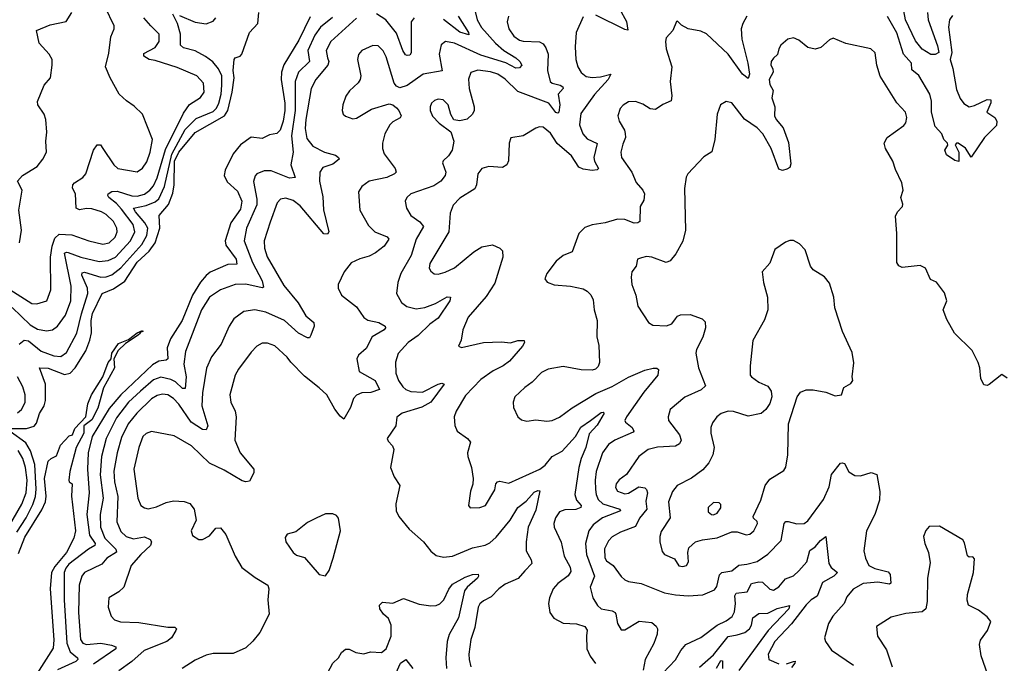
# Model space of a CAD drawing. Extents: x 1550320 to 1685906, y 509093 to 640511.
# Tile 147 of 256: x 1604507 to 1609939, y 587934 to 591485. Entities that reach past the tile are written whole.
import ezdxf

# ---------------------------------------------------------------- set-up
doc = ezdxf.new("R2010")
doc.units = 0

msp = doc.modelspace()

# ---------------------------------------------------------------- linework, layer by layer
at = {"layer": '0CON20XD'}
for points in [[(1609514.8, 591525), (1609519, 591485), (1609569.7, 591340.3), (1609576.7, 591305), (1609556.9, 591293.1), (1609533.8, 591293.8), (1609485, 591323.1), (1609449.5, 591369.5), (1609392.8, 591485), (1609368.1, 591625)], [(1604453, 589997), (1604575, 589920.3), (1604602.1, 589917.9), (1604656.5, 589935), (1604678.5, 589995), (1604677.3, 590175), (1604686, 590235), (1604700.7, 590279.3), (1604725, 590301.8), (1604795, 590299.1), (1604888.8, 590265), (1604965, 590246.1), (1605000.6, 590255), (1605034.6, 590285), (1605045.3, 590315), (1605043.8, 590335), (1605025, 590371.9), (1604985, 590410), (1604958.8, 590425), (1604905, 590441.8), (1604875, 590444.5), (1604836.8, 590436.8), (1604818.8, 590445), (1604814.5, 590524.5), (1604798.6, 590555), (1604800.8, 590575), (1604809.2, 590585), (1604855.3, 590614.7), (1604872.2, 590635), (1604914.5, 590765.5), (1604933.8, 590795), (1604952.5, 590795), (1604965.8, 590775), (1605027.1, 590685), (1605048, 590665), (1605155, 590646), (1605185, 590666.2), (1605208, 590702), (1605226.4, 590755), (1605240, 590825), (1605183.8, 590965), (1605139.1, 591009.1), (1605097, 591037), (1605056.2, 591075), (1605005.5, 591165.5), (1604980, 591225), (1604998.4, 591301.6), (1605009.9, 591390.1), (1605028.6, 591435), (1605029.1, 591450.9), (1604977.9, 591555)], [(1604465, 589230), (1604545, 589230.1), (1604586.6, 589243.4), (1604600.8, 589259.2), (1604616.9, 589313.1), (1604641.9, 589355), (1604649.4, 589385), (1604649.2, 589475), (1604615.8, 589564.2), (1604665, 589563.4), (1604755, 589527), (1604785, 589534.7), (1604812.7, 589565), (1604871.8, 589658.2), (1604895, 589718.1), (1604902.9, 589757.1), (1604901.9, 589825), (1604908.8, 589865), (1604961.8, 589975), (1605025, 590000.2), (1605086.8, 590043.2), (1605155, 590148.4), (1605222, 590208), (1605254.5, 590255), (1605279.8, 590335), (1605276.2, 590405), (1605328.8, 590465), (1605352, 590528), (1605360.1, 590575), (1605360.4, 590705), (1605384.5, 590755), (1605475, 590863.4), (1605637.2, 590955), (1605654.9, 590985.1), (1605679, 591085), (1605690.4, 591165), (1605685.7, 591205), (1605689.4, 591265), (1605695.6, 591274.4), (1605723.8, 591285), (1605732.9, 591295), (1605774.4, 591415), (1605820, 591465), (1605825.8, 591525)], [(1604465, 589896.8), (1604565, 589802.4), (1604605, 589778.4), (1604655, 589768.2), (1604688, 589775), (1604716.2, 589793.8), (1604759.1, 589855), (1604790.2, 589935), (1604791, 590015), (1604753.5, 590196.5), (1604765, 590203.7), (1604775, 590201.5), (1604845.2, 590175.2), (1604945, 590151.9), (1604995, 590156.1), (1605035, 590175.2), (1605119.1, 590265), (1605143, 590315), (1605132.8, 590355), (1605069.6, 590439.6), (1605041.6, 590471.6), (1604998.4, 590505), (1604992.8, 590515), (1604995.4, 590525), (1605015, 590538), (1605045, 590539.5), (1605125, 590514.2), (1605155, 590511), (1605195, 590522.1), (1605225.8, 590545), (1605245, 590568.4), (1605265, 590613.1), (1605311.4, 590768.6), (1605410.9, 590969.1), (1605443.3, 591016.7), (1605505, 591056.7), (1605524.5, 591085), (1605521.5, 591135), (1605484, 591175), (1605375, 591221.1), (1605255, 591260.3), (1605220.8, 591265), (1605191.4, 591285), (1605191.2, 591298.8), (1605255, 591332.8), (1605277.1, 591365), (1605275.8, 591405.8), (1605231.5, 591451.5), (1605192.5, 591495)], [(1604505.8, 590255), (1604517.1, 590325), (1604503.1, 590435), (1604520.8, 590545), (1604494.4, 590595), (1604521.9, 590625), (1604602.9, 590675), (1604635.7, 590715), (1604655.6, 590755), (1604651.9, 590815), (1604656.9, 590865), (1604650.6, 590935), (1604641.4, 590965), (1604607.1, 591015), (1604605.6, 591034.4), (1604642, 591125), (1604678, 591165), (1604687.1, 591235), (1604685.5, 591265), (1604669.5, 591295), (1604614.2, 591355), (1604600.8, 591425), (1604675, 591457.5), (1604763.3, 591475), (1604795.4, 591524.6)], [(1604504.2, 589695.8), (1604531.9, 589718.1), (1604555, 589712.7), (1604625, 589657.3), (1604695, 589630.2), (1604735, 589627.6), (1604765, 589649.6), (1604822.9, 589755), (1604847.7, 589862.3), (1604883.3, 589975), (1604881, 590005), (1604850.8, 590075), (1604851, 590089), (1604865, 590092.3), (1604955, 590065.2), (1604985, 590067.3), (1605015, 590077.7), (1605065, 590116.1), (1605180.5, 590245), (1605209.2, 590295), (1605214.1, 590335), (1605198.1, 590365), (1605145.2, 590425.2), (1605135, 590446.2), (1605205, 590460), (1605255, 590481), (1605275, 590497.9), (1605305.7, 590565), (1605346.3, 590743.7), (1605420.5, 590879.5), (1605480.1, 590939.9), (1605575, 590978.8), (1605592.5, 590997.5), (1605605.2, 591025), (1605619.1, 591075), (1605622.6, 591125), (1605621.6, 591175), (1605604.2, 591215), (1605572.3, 591252.3), (1605532.6, 591282.6), (1605475, 591313.8), (1605410, 591330), (1605394.5, 591345), (1605393.4, 591405), (1605378.4, 591465), (1605351.6, 591515)], [(1606109.5, 591500.5), (1606047.5, 591372.5), (1605963.8, 591236.2), (1605952.3, 591195), (1605949.8, 591155), (1605969.8, 591025), (1605970.3, 590985), (1605960.2, 590925), (1605943.9, 590875), (1605925, 590857.3), (1605885, 590850), (1605845, 590830.6), (1605785, 590836.6), (1605725, 590795.3), (1605684.2, 590745), (1605641.4, 590655), (1605635.3, 590625), (1605651, 590591), (1605708.8, 590538.8), (1605732, 590485), (1605725, 590440.5), (1605671.7, 590365), (1605640.7, 590265), (1605645, 590240.9), (1605701.3, 590165), (1605705, 590136.2), (1605655, 590133.9), (1605558.1, 590091.9), (1605535, 590073.5), (1605505, 590037.5), (1605461, 589965), (1605404, 589825), (1605339.2, 589725), (1605320.8, 589675), (1605323.6, 589615), (1605315, 589607.7), (1605275, 589601.1), (1605239.2, 589580.8), (1605064.3, 589415.7), (1605000.1, 589339.9), (1604907.8, 589185), (1604885.6, 589095.6), (1604880.7, 589005), (1604889.7, 588875), (1604877.6, 588755), (1604892.3, 588642.3), (1604922.8, 588595), (1604922.1, 588585), (1604886.9, 588565), (1604779.1, 588480.9), (1604761.2, 588458.8), (1604753.4, 588435), (1604752.8, 588285), (1604766.6, 588045), (1604785, 587997.5), (1604825.4, 587965), (1604828.7, 587955), (1604816.4, 587943.6), (1604715, 587898.9)], [(1606232.2, 591497.8), (1606166.6, 591445), (1606135, 591400.8), (1606097.4, 591315), (1606105.8, 591255), (1606045.3, 591195), (1606027.7, 591145), (1606026, 590985), (1606007, 590845), (1606016.4, 590755), (1606003.2, 590685), (1606027.5, 590615), (1605995, 590611.6), (1605895, 590651.8), (1605855, 590651.1), (1605815.5, 590634.5), (1605805.5, 590624.5), (1605797.3, 590592.7), (1605815.2, 590495), (1605815.5, 590464.5), (1605757.9, 590335), (1605745.8, 590265), (1605792.1, 590145), (1605844.7, 590045), (1605851.2, 590008.8), (1605844, 590006), (1605755, 590026.8), (1605695, 590024.7), (1605615, 589994.5), (1605555, 589955.4), (1605510.9, 589885), (1605422.4, 589655), (1605412.9, 589585), (1605425.2, 589514.8), (1605419.1, 589450.9), (1605405, 589450.4), (1605366.7, 589486.7), (1605341.2, 589501.2), (1605285, 589513.8), (1605245, 589498.9), (1605173.7, 589436.3), (1605108.3, 589375), (1605042, 589288), (1604984.9, 589175.1), (1604959, 589075), (1604950.7, 588975), (1604966.9, 588845), (1604951.7, 588755), (1604953.1, 588685), (1604976.7, 588625), (1605037.6, 588565), (1605041.7, 588548.3), (1604988.2, 588515), (1604959.4, 588480.6), (1604865, 588435.9), (1604850, 588415), (1604834.8, 588365), (1604831.1, 588215), (1604843.3, 588065), (1604856.4, 588046.4), (1604875, 588037.4), (1604954.8, 588045.2), (1605014.3, 588035), (1605036.9, 588025), (1605037.1, 588015), (1604915, 587930.2)], [(1606365.6, 591494.4), (1606222.9, 591365), (1606198.7, 591315), (1606205.6, 591274.4), (1606212.2, 591255), (1606207.8, 591235), (1606140.7, 591155), (1606114.2, 591105), (1606085.2, 590935.2), (1606082, 590885), (1606090.5, 590830.5), (1606125, 590786.9), (1606188.5, 590755), (1606248.6, 590738.6), (1606265.6, 590725), (1606268.9, 590715), (1606235, 590688.3), (1606179.2, 590670.8), (1606162.9, 590645), (1606161.6, 590595), (1606179, 590509), (1606183.8, 590436.2), (1606213.3, 590315), (1606205, 590301.4), (1606185, 590303.8), (1606055, 590457.7), (1606015, 590488.2), (1605975, 590500.4), (1605945, 590495.6), (1605927.8, 590475), (1605888.1, 590368.1), (1605855.3, 590265), (1605858.2, 590225), (1605872.8, 590177.2), (1605965, 590019.6), (1606043.9, 589923.9), (1606085, 589851.9), (1606130, 589815), (1606131.2, 589795), (1606113.3, 589745), (1606105, 589730), (1606095, 589730.8), (1606045, 589755.4), (1605967.9, 589825), (1605865, 589871.8), (1605804.6, 589885.4), (1605744.1, 589875.9), (1605688.5, 589835), (1605662.7, 589795), (1605618.9, 589695), (1605564.4, 589625), (1605538, 589562), (1605515, 589426.7), (1605512.5, 589355), (1605545.3, 589245), (1605535, 589221.9), (1605515, 589224.6), (1605452.2, 589265), (1605384.2, 589365), (1605355, 589396.2), (1605325, 589415.7), (1605295, 589419.5), (1605265, 589411.7), (1605235, 589393.6), (1605152.9, 589315), (1605106.2, 589255), (1605069.1, 589180.9), (1605044, 589095), (1605026.5, 588995), (1605029.4, 588935), (1605049, 588855), (1605042.5, 588715), (1605065, 588661.5), (1605095, 588633.5), (1605135, 588621.2), (1605195, 588631.8), (1605227.6, 588617.6), (1605233.8, 588605), (1605228.8, 588585), (1605175.7, 588534.3), (1605122.4, 588475), (1605082.2, 588355), (1605055, 588329.4), (1604999.2, 588295), (1604995.8, 588245), (1605012.5, 588195), (1605030, 588175), (1605062.4, 588162.4), (1605165, 588160.5), (1605325, 588134.2), (1605363.3, 588133.3), (1605372.5, 588125), (1605368.8, 588115), (1605344, 588075), (1605318.8, 588055), (1605194.5, 588005), (1605125, 587944.4), (1605055, 587893.6)], [(1605388.7, 591508.7), (1605475, 591471), (1605535, 591463.4), (1605575, 591476.9), (1605589.1, 591495)], [(1606682.9, 591495), (1606667.2, 591472.8), (1606667.1, 591302.9), (1606660, 591290), (1606645, 591287.7), (1606635, 591292.3), (1606620, 591315), (1606585, 591410.4), (1606526.9, 591485), (1606475, 591517.9)], [(1607203.3, 591505), (1607196.6, 591473.4), (1607205.6, 591435), (1607233.1, 591395), (1607265, 591373.3), (1607285, 591367.8), (1607375, 591363.8), (1607395, 591351.8), (1607409.9, 591329.9), (1607421.6, 591295), (1607418.8, 591205), (1607432.9, 591145), (1607444.8, 591134.8), (1607487.8, 591125), (1607502.5, 591115), (1607504.5, 591105), (1607478.2, 591075), (1607487.5, 591015), (1607480.5, 590975), (1607475, 590968.9), (1607465, 590972.5), (1607425.3, 591025.3), (1607255, 591088.9), (1607185, 591158), (1607145, 591184.1), (1607105, 591197.9), (1607035, 591207.5), (1606996.2, 591193.8), (1606983.2, 591156.8), (1606986.6, 591105), (1607014.5, 591005), (1607014.4, 590985), (1607005.7, 590965), (1606975, 590937.5), (1606935, 590927.1), (1606902.9, 590932.9), (1606885, 590962.5), (1606871.4, 591015), (1606843.2, 591043.2), (1606815, 591046.9), (1606795, 591040), (1606778.6, 591025), (1606772.2, 591005), (1606772.2, 590985), (1606785, 590954), (1606820.8, 590915), (1606885.8, 590865.8), (1606901.2, 590815), (1606892, 590765), (1606872, 590735), (1606842.7, 590707.3), (1606838.8, 590695), (1606857.1, 590645), (1606854.3, 590625), (1606830.6, 590595), (1606791.3, 590568.7), (1606665, 590524.4), (1606642.5, 590505), (1606634.4, 590485), (1606641.4, 590445), (1606664.2, 590405), (1606715, 590370.6), (1606734.5, 590345), (1606694.7, 590275), (1606666.7, 590185), (1606610.5, 590085), (1606593.3, 590035), (1606585.6, 589975), (1606612.5, 589925), (1606643.2, 589903.2), (1606695, 589890.2), (1606743, 589897), (1606801.2, 589918.8), (1606865, 589956.9), (1606882.9, 589955), (1606880, 589935), (1606815, 589839.2), (1606769.4, 589805), (1606705, 589742.5), (1606650, 589705), (1606595, 589642.9), (1606580.4, 589595), (1606581.5, 589535), (1606596.9, 589495), (1606620.6, 589460.6), (1606637.8, 589445), (1606665, 589434.3), (1606728.8, 589431.2), (1606816.2, 589475), (1606835, 589479.5), (1606849.2, 589475), (1606775.5, 589375), (1606725, 589348.1), (1606616.2, 589315), (1606587.3, 589292.7), (1606582, 589245), (1606534, 589175), (1606539.5, 589159.5), (1606564, 589135), (1606571.4, 589115), (1606552, 589015), (1606572.5, 588962.5), (1606604.2, 588915), (1606582, 588815), (1606584, 588775), (1606598, 588745), (1606655, 588673.8), (1606734.6, 588604.6), (1606775, 588552.9), (1606805, 588530), (1606845, 588520), (1606895, 588526.2), (1607005, 588572.2), (1607075, 588586.4), (1607100.8, 588599.2), (1607135, 588630.9), (1607212.9, 588725), (1607255, 588794.8), (1607300.2, 588829.8), (1607345, 588877.9), (1607365, 588887.5), (1607376, 588886), (1607355, 588779.2), (1607312.8, 588685), (1607300.3, 588605), (1607300.4, 588555), (1607329.4, 588505), (1607332.9, 588485), (1607294.4, 588445), (1607256.9, 588403.1), (1607185, 588371.1), (1607150, 588345), (1607108.3, 588301.7), (1607065, 588280), (1607045, 588262.5), (1607036.1, 588243.9), (1607017.3, 588132.7), (1606995.4, 588065), (1606984.6, 587985.4), (1606987.1, 587955), (1606996.5, 587915)], [(1607615, 591502), (1607577.8, 591415), (1607571.5, 591335), (1607574.5, 591265), (1607585.5, 591225), (1607603.6, 591193.6), (1607632.6, 591172.6), (1607665, 591166.2), (1607710.6, 591169.4), (1607768, 591185), (1607752.7, 591155), (1607678.2, 591071.8), (1607602.4, 590967.6), (1607594.8, 590905), (1607614.2, 590855), (1607637.2, 590827.2), (1607692.1, 590802.1), (1607674.2, 590725), (1607678.2, 590705), (1607700.8, 590665), (1607692.4, 590657.6), (1607665, 590653.2), (1607615, 590660.8), (1607592.3, 590672.3), (1607551.6, 590735), (1607472.9, 590802.9), (1607435, 590858.6), (1607395, 590892.9), (1607375, 590894.3), (1607355, 590887.1), (1607285, 590843.8), (1607216.7, 590833.3), (1607208, 590805), (1607202.9, 590707.1), (1607195, 590683.8), (1607170, 590670), (1607095, 590675.5), (1607056.4, 590663.6), (1607034.5, 590635.5), (1607027.3, 590575), (1607017.3, 590552.7), (1606935, 590501.1), (1606897.6, 590462.4), (1606881.4, 590418.6), (1606875.4, 590314.6), (1606770, 590140), (1606766.9, 590115), (1606775, 590097.5), (1606793.6, 590083.6), (1606815, 590082.2), (1606855, 590092.2), (1606905, 590116.4), (1607013.1, 590205), (1607057.3, 590232.7), (1607115, 590242.5), (1607155, 590224.3), (1607170.3, 590210.3), (1607172.2, 590175), (1607128.5, 590031.5), (1607080.9, 589959.1), (1606980.5, 589845), (1606951.1, 589775), (1606942.3, 589717.7), (1606927.5, 589685), (1606945, 589676.7), (1607065.5, 589704.5), (1607165, 589707.8), (1607215, 589702.9), (1607255, 589716), (1607290, 589715), (1607292.5, 589705), (1607280, 589685), (1607209.4, 589600.6), (1607174.8, 589575.2), (1607118.6, 589548.6), (1607050.4, 589499.6), (1606967.2, 589412.8), (1606915.6, 589325), (1606904.4, 589295), (1606907, 589247), (1606920, 589215), (1606976.7, 589175), (1606993.8, 589155), (1606977.5, 589095), (1606978.6, 589075), (1606999.2, 589015), (1607008, 588955), (1607007.7, 588922.3), (1606994, 588885), (1606982.5, 588805), (1606991.7, 588791.7), (1607046.1, 588793.9), (1607077.5, 588805), (1607127.7, 588892.3), (1607134, 588925), (1607142.5, 588935), (1607155, 588938.8), (1607205, 588928.6), (1607376.9, 589005), (1607405, 589027.5), (1607443.7, 589076.3), (1607498.9, 589105), (1607573.2, 589185), (1607603.1, 589236.9), (1607656.3, 589273.7), (1607715, 589318), (1607725, 589320.6), (1607730.6, 589315), (1607691.9, 589248.1), (1607649.5, 589200.5), (1607631.1, 589125), (1607604.4, 589065), (1607590.8, 589015), (1607570, 588865), (1607578.8, 588835), (1607604.2, 588805), (1607602, 588795), (1607575, 588783.3), (1607515, 588780.9), (1607485, 588770), (1607463, 588737), (1607454.4, 588705), (1607455.5, 588685), (1607495, 588603.3), (1607511.5, 588525), (1607542.9, 588465), (1607548.1, 588441.9), (1607533.1, 588416.9), (1607475.7, 588375), (1607449.4, 588345), (1607429.4, 588295), (1607424.1, 588264.1), (1607431.2, 588215), (1607454.4, 588184.4), (1607505, 588155.8), (1607577.9, 588152.1), (1607625, 588137.3), (1607637.5, 588117.5), (1607633.9, 588086.1)], [(1606925.7, 591505.7), (1606983.1, 591415), (1606985, 591401.9), (1606935, 591416.9), (1606845, 591487)], [(1607016, 591545), (1607030.7, 591485), (1607055, 591442.9), (1607132.6, 591355)], [(1608518.9, 591505), (1608495.4, 591465), (1608487.3, 591435), (1608491.3, 591378.7), (1608524.1, 591245.9), (1608532.7, 591185), (1608525, 591160.8), (1608495, 591184.5), (1608414.7, 591295), (1608295, 591406.9), (1608265, 591422.9), (1608194.2, 591434.2), (1608157.5, 591455), (1608135, 591477.5), (1608130, 591475), (1608110, 591425), (1608074.1, 591385.9), (1608070, 591365), (1608074.3, 591325), (1608104.5, 591225), (1608096, 591145), (1608105.5, 591064.5), (1608101.4, 591038.6), (1608055, 591017.1), (1608015, 590989.2), (1607985, 590993.1), (1607945, 591018.5), (1607905, 591034.4), (1607865, 591032.9), (1607835.6, 591014.4), (1607820, 590995), (1607806, 590955), (1607814, 590925), (1607844.4, 590875), (1607848, 590858), (1607848.2, 590835), (1607835, 590798), (1607822.9, 590755), (1607826.5, 590725), (1607884.5, 590645), (1607907.2, 590587.2), (1607945.4, 590545), (1607953.8, 590525), (1607951.1, 590488.9), (1607929.1, 590455), (1607927.8, 590372.2), (1607916.2, 590363.8), (1607896.4, 590363.6), (1607845, 590382.2), (1607805.5, 590384.5), (1607737.5, 590365), (1607665, 590353.1), (1607625, 590338.1), (1607591.9, 590305), (1607555.7, 590205), (1607505, 590184.4), (1607467, 590153), (1607415.8, 590085), (1607403.8, 590055), (1607417.7, 590037.7), (1607455, 590022.9), (1607545, 590015.6), (1607615, 590000), (1607638.3, 589988.3), (1607657.4, 589967.4), (1607670.3, 589940.3), (1607675.8, 589885), (1607692.9, 589825), (1607691.1, 589735), (1607701.4, 589688.6), (1607705.6, 589594.4), (1607698.3, 589571.7), (1607682.7, 589557.3), (1607665, 589552), (1607605, 589554), (1607505, 589572.5), (1607422.2, 589557.8), (1607385, 589538.6), (1607335, 589485.7), (1607293, 589457), (1607239.2, 589405), (1607230, 589375), (1607231.9, 589345), (1607255, 589294.2), (1607275, 589278.6), (1607305, 589270), (1607355, 589278.6), (1607415, 589270.6), (1607445, 589273.5), (1607485, 589292.5), (1607555, 589343.1), (1607685, 589422.5), (1607775, 589461.4), (1607866, 589514), (1607955, 589551.9), (1608002, 589562), (1608022.5, 589562.5), (1608031.4, 589555), (1608027.5, 589525), (1607950.1, 589429.9), (1607853.8, 589295), (1607845.6, 589275), (1607849.4, 589265), (1607885.3, 589235), (1607894.5, 589215.5), (1607891.2, 589208.8), (1607789.4, 589165), (1607755, 589141.1), (1607722.3, 589095), (1607687.3, 588992.7), (1607681.4, 588945), (1607683.6, 588893.6), (1607686.6, 588865), (1607697.7, 588837.7), (1607723.9, 588815), (1607818, 588785), (1607821.4, 588775), (1607722.7, 588737.3), (1607671.3, 588698.7), (1607645.9, 588665), (1607628, 588595), (1607633.1, 588535), (1607677.6, 588415), (1607654.7, 588355), (1607668.8, 588295), (1607695, 588252.9), (1607714.2, 588235), (1607775, 588223.6), (1607791.4, 588215), (1607796.4, 588205)], [(1607815.4, 591545), (1607854.1, 591475), (1607861.7, 591428.3), (1607845, 591430.6), (1607685, 591511.2)], [(1609652, 591508), (1609636.5, 591485), (1609630.4, 591445), (1609648.5, 591305), (1609640.5, 591265), (1609655.6, 591215.6), (1609675, 591100.8), (1609695, 591050.6), (1609715, 591023.3), (1609745, 591004.7), (1609775, 591012.9), (1609845, 591044.3), (1609864, 591044), (1609865, 591027.5), (1609842.9, 590975), (1609886.7, 590945), (1609897.4, 590925), (1609895, 590902.2), (1609829.2, 590835), (1609755, 590726.2), (1609725, 590777.1), (1609685, 590804.5), (1609675, 590804.4), (1609668.2, 590795), (1609687.9, 590755), (1609687, 590703), (1609665, 590708), (1609619.1, 590739.1), (1609610, 590765), (1609627.4, 590792.6), (1609626.2, 590805), (1609605.3, 590825.3), (1609593.8, 590855), (1609556.7, 590896.7), (1609537.3, 590975), (1609536.8, 591036.8), (1609527, 591075), (1609468.1, 591178.1), (1609429.1, 591209.1), (1609426.2, 591245), (1609382.9, 591295), (1609345, 591412.9), (1609293.6, 591503.6)], [(1609955, 589507.5), (1609925, 589527.5), (1609855, 589472.5), (1609845, 589467.5), (1609825, 589470), (1609810, 589505), (1609803.3, 589565), (1609793.9, 589593.9), (1609760.9, 589660.9), (1609663.3, 589756.7), (1609622, 589832), (1609600.8, 589885), (1609621.4, 589935), (1609608.6, 589978.6), (1609565, 590036.7), (1609531.7, 590051.7), (1609503.9, 590113.9), (1609475, 590130), (1609375, 590118), (1609357.3, 590127.3), (1609345.9, 590145.9), (1609345.8, 590305), (1609338.3, 590401.7), (1609348.8, 590425), (1609376.2, 590455), (1609378.3, 590468.3), (1609367.5, 590505), (1609380, 590545), (1609373.3, 590585), (1609338.3, 590658.3), (1609323.3, 590705), (1609283.3, 590775), (1609276.7, 590805), (1609293.3, 590835), (1609385, 590900.8), (1609395, 590916.7), (1609400.6, 590945), (1609392.9, 590975), (1609346.4, 591026.4), (1609253.2, 591173.2), (1609235.7, 591235), (1609227, 591303), (1609202.5, 591325), (1609065, 591353.8), (1608995, 591383.8), (1608975, 591373.8), (1608927.5, 591332.5), (1608895, 591322.9), (1608855, 591332.5), (1608805, 591372), (1608775, 591385.8), (1608745, 591378.8), (1608705.7, 591344.3), (1608694, 591325), (1608687.5, 591292.5), (1608665, 591274), (1608653.1, 591255), (1608650.8, 591235), (1608662, 591215), (1608663.9, 591196.1), (1608641.2, 591155), (1608645, 591127.5), (1608664, 591095), (1608655.4, 591055), (1608672.9, 591005), (1608671.9, 590955), (1608680.7, 590935), (1608718.8, 590888.8), (1608747.9, 590807.9), (1608760.3, 590689.7), (1608755, 590670), (1608739.5, 590660.5), (1608715, 590653.8), (1608695, 590661.2), (1608653.2, 590775), (1608606.2, 590855), (1608575, 590888.9), (1608505, 590936.2), (1608435, 591026.2), (1608405, 591033.8), (1608373.3, 591015), (1608354.2, 590965), (1608342.2, 590825), (1608325, 590756.7), (1608281.3, 590728.7), (1608192.5, 590635), (1608183.6, 590616.4), (1608174.2, 590554.2), (1608179.5, 590325), (1608166.1, 590263.9), (1608126.2, 590193.8), (1608095, 590154.2), (1608074.1, 590145.9), (1607995, 590175.6), (1607965, 590178.1), (1607937.6, 590172.4), (1607915, 590163.3), (1607907.5, 590125), (1607884.4, 590095), (1607879.6, 590065), (1607883.8, 590025), (1607906.5, 589965), (1607917.9, 589905), (1607975.5, 589815.5), (1607999.2, 589799.2), (1608075, 589795.8), (1608105, 589807.5), (1608124.6, 589835.4), (1608135, 589850), (1608152.1, 589857.9), (1608205, 589859.2), (1608272.5, 589835), (1608287.7, 589817.7), (1608290.8, 589785), (1608276.3, 589733.7), (1608240, 589665), (1608236.7, 589645), (1608251.4, 589565), (1608290, 589465), (1608265.9, 589444.1), (1608176.4, 589403.6), (1608095.7, 589334.3), (1608083.8, 589295), (1608086.2, 589275), (1608147.1, 589195), (1608156, 589165), (1608147.5, 589145), (1608125, 589132.5), (1608025, 589127.1), (1607975, 589114.5), (1607921.9, 589075), (1607855, 588976.2), (1607815, 588947.1), (1607798.1, 588925), (1607794.4, 588905), (1607804.3, 588885), (1607845, 588869.3), (1607865, 588872.7), (1607922.5, 588907.5), (1607955, 588903.3), (1607965, 588893.1), (1607969.5, 588875), (1607960.3, 588829.7), (1607966.7, 588785), (1607925.9, 588735), (1607905, 588689.2), (1607822.1, 588657.9), (1607775, 588632), (1607755, 588610.8), (1607733.7, 588566.3), (1607735, 588516.2), (1607745, 588499.4), (1607780.5, 588475), (1607825, 588412.9), (1607845, 588394.4), (1607865, 588385.6), (1607935, 588374.3), (1608065, 588322.5), (1608125, 588311.5), (1608195, 588306.5), (1608275, 588311.4), (1608340.7, 588339.3), (1608352.2, 588357.8), (1608368.2, 588421.8), (1608380.8, 588435), (1608435, 588444.4), (1608475, 588476.2), (1608519.2, 588480.8), (1608575, 588496.2), (1608633.9, 588536.1), (1608708.2, 588611.8), (1608724.7, 588705.3), (1608733.9, 588716.1), (1608746, 588716), (1608795, 588703.1), (1608835, 588706.7), (1608855, 588720.8), (1608941.2, 588838.8), (1608972.5, 588907.5), (1608984.7, 588975.3), (1609035, 589038.1), (1609045, 589041.4), (1609056.4, 589036.4), (1609080.9, 588990.9), (1609115, 588970), (1609145, 588968.8), (1609205, 588986.7), (1609235.8, 588975.8), (1609252.2, 588882.2), (1609251.1, 588835), (1609224, 588756), (1609178.1, 588665), (1609164.4, 588554.4), (1609173.1, 588515), (1609192.2, 588475), (1609225, 588457.3), (1609298.3, 588438.3), (1609308.5, 588425), (1609312.5, 588377.5), (1609305, 588370.5), (1609241.3, 588381.3), (1609160, 588375), (1609105, 588343.1), (1609070.5, 588300.5), (1609054.5, 588265), (1608993.5, 588195), (1608968.9, 588155), (1608946.9, 588075), (1608953.1, 588055), (1608985, 588007.8), (1609106.7, 587925)], [(1607132.6, 591355), (1607178.1, 591315), (1607244.1, 591275), (1607265.5, 591255), (1607277.5, 591235), (1607265, 591220.6), (1607245, 591218.5), (1607188.3, 591248.3), (1607050.5, 591290.5), (1606905, 591356.8), (1606855.5, 591364.5), (1606832.8, 591347.2), (1606821.5, 591295), (1606837.5, 591202.5), (1606732.5, 591185), (1606645, 591121.5), (1606605, 591109.4), (1606585, 591119.2), (1606573.1, 591135), (1606529.6, 591279.6), (1606512.9, 591312.9), (1606485, 591340.5), (1606455, 591342.5), (1606395, 591315.8), (1606376.8, 591293.2), (1606370.6, 591265), (1606388.9, 591175), (1606385.6, 591155), (1606373.8, 591136.2), (1606327.4, 591092.6), (1606306.8, 591063.2), (1606290, 591015), (1606286.7, 590985), (1606292.5, 590965), (1606303.6, 590953.6), (1606345, 590938.8), (1606365, 590942.5), (1606448.8, 590991.2), (1606545, 591020.6), (1606565, 591015.7), (1606585, 591000), (1606598.9, 590985), (1606611.9, 590955), (1606606.9, 590943.1), (1606565, 590921.5), (1606549.6, 590905), (1606522.3, 590855), (1606507.7, 590805), (1606508.8, 590775), (1606518.5, 590745), (1606579.1, 590665), (1606584.4, 590645), (1606575.3, 590634.7), (1606532, 590615), (1606435, 590594.3), (1606394, 590565), (1606376, 590535), (1606384.3, 590435), (1606430.6, 590350.6), (1606465.8, 590315.8), (1606535, 590287.7), (1606544.4, 590275), (1606517.1, 590235), (1606470.3, 590199.7), (1606435, 590180.7), (1606383.7, 590166.3), (1606336.3, 590143.7), (1606297.1, 590095), (1606263.8, 590025), (1606263.8, 590005), (1606282, 589965), (1606365, 589900.6), (1606405, 589841.6), (1606428.3, 589828.3), (1606489.2, 589815), (1606524, 589795), (1606526, 589785), (1606518, 589775), (1606450.8, 589735), (1606418.9, 589671.1), (1606376, 589635), (1606367.1, 589615), (1606380.6, 589545), (1606468.5, 589495), (1606491.2, 589445), (1606445, 589428.8), (1606395, 589426.1), (1606365, 589413.5), (1606349.2, 589395), (1606331.8, 589345), (1606295, 589281.2), (1606275, 589297.1), (1606245, 589337.5), (1606201.8, 589415), (1606160, 589455), (1606077.8, 589517.8), (1606003.5, 589595), (1605983.3, 589623.3), (1605915, 589686.9), (1605875, 589701.1), (1605845, 589700.6), (1605816, 589685), (1605785, 589651.4), (1605715, 589556.9), (1605696.7, 589523.3), (1605667.1, 589415), (1605671.8, 589375), (1605695.4, 589325), (1605702.2, 589295), (1605694.7, 589164.7), (1605722.5, 589095), (1605799.2, 589005), (1605799.4, 588985), (1605775, 588940), (1605755, 588935.6), (1605735, 588940.6), (1605635, 589000), (1605555, 589038.9), (1605454.4, 589135), (1605359.4, 589189.4), (1605235, 589212.9), (1605205, 589201.9), (1605186.9, 589185), (1605164.6, 589125), (1605137.1, 589005), (1605158.2, 588845), (1605175.6, 588805.6), (1605195, 588791.4), (1605215, 588786.7), (1605261.4, 588798.6), (1605315, 588822.5), (1605355, 588830.4), (1605415, 588827.1), (1605445.3, 588815.3), (1605469.5, 588785), (1605480, 588725), (1605453.3, 588665), (1605460.5, 588640.5), (1605495, 588616.7), (1605515, 588617.5), (1605555, 588637.5), (1605589.3, 588680.7), (1605615, 588682.5), (1605643.8, 588645), (1605695.6, 588525), (1605733.3, 588463.3), (1605807, 588407), (1605875.8, 588365), (1605881.9, 588345), (1605875.6, 588285), (1605883.1, 588205), (1605832.5, 588105), (1605792.9, 588057.1), (1605755, 588020), (1605685, 587988), (1605575, 587988), (1605535, 587980), (1605475, 587951.4), (1605404, 587905)], [(1608165, 588468.6), (1608185, 588474.4), (1608197.1, 588495), (1608192.5, 588545), (1608198.3, 588571.7), (1608235.4, 588604.6), (1608273.5, 588616.5), (1608355, 588626.4), (1608435, 588660), (1608465, 588660), (1608515, 588643.3), (1608535, 588647.1), (1608557.5, 588665), (1608577.1, 588705), (1608575, 588716.7), (1608554.4, 588734.4), (1608552.9, 588745), (1608596.4, 588835), (1608620, 588915), (1608645, 588950), (1608722.3, 588997.7), (1608734.2, 589015.8), (1608744.4, 589085), (1608747.5, 589255), (1608795.8, 589404.2), (1608815, 589430), (1608846.4, 589443.6), (1608883.6, 589443.6), (1608955, 589430), (1609005, 589410), (1609040, 589415), (1609054.2, 589455.8), (1609091.2, 589478.8), (1609103.3, 589495), (1609100, 589515), (1609108.3, 589591.7), (1609098.8, 589648.8), (1609046, 589765), (1609003.8, 589895), (1608998.8, 589955), (1608975, 590032.5), (1608947.3, 590067.3), (1608883.8, 590105), (1608870, 590125), (1608840, 590215), (1608809.3, 590249.3), (1608775, 590267.5), (1608755, 590267.5), (1608731.7, 590258.3), (1608672.7, 590217.3), (1608645, 590142.5), (1608603.3, 590095), (1608611.2, 590035), (1608632, 589955), (1608634.2, 589885), (1608615, 589830), (1608551.2, 589715), (1608536.2, 589575), (1608536.7, 589525), (1608543.3, 589515), (1608585, 589486), (1608634.1, 589464.1), (1608652, 589435), (1608656, 589405), (1608645, 589367.5), (1608624, 589335), (1608597.4, 589312.6), (1608525, 589297.8), (1608445, 589323.5), (1608415, 589325.4), (1608377.3, 589312.7), (1608352.9, 589295), (1608328.6, 589261.4), (1608320.5, 589235), (1608320.5, 589205), (1608338.7, 589125), (1608330, 589085), (1608309, 589041), (1608275, 589001.2), (1608213.3, 588956.7), (1608134.1, 588915.9), (1608107.6, 588882.4), (1608085.7, 588825), (1608095, 588737.5), (1608045, 588661.2), (1608037.8, 588635), (1608038.5, 588605), (1608051.3, 588551.3), (1608063.8, 588535), (1608120, 588510), (1608142.6, 588472.6), (1608165, 588468.6)], [(1604500.4, 588539.6), (1604535, 588629.7), (1604629.5, 588780.5), (1604650, 588825), (1604653.4, 588856.6), (1604644.3, 588955), (1604665, 589050), (1604680, 589065), (1604710, 589080), (1604732.7, 589137.3), (1604780.5, 589189.5), (1604798.8, 589195), (1604810.8, 589229.2), (1604871.4, 589295), (1604883.6, 589366.4), (1604903.3, 589415), (1604965.9, 589514.1), (1604995, 589594.2), (1605012, 589615), (1605014.6, 589645), (1605051.7, 589698.3), (1605108.3, 589721.7), (1605155, 589756.9), (1605185, 589770), (1605185.8, 589765), (1605170, 589760), (1605173.3, 589755), (1605161.2, 589745), (1605090.9, 589699.1), (1605050.4, 589659.6), (1605026, 589615), (1605029.6, 589565), (1604968.9, 589455), (1604937.9, 589342.1), (1604905, 589276.9), (1604861.9, 589245), (1604861.7, 589205), (1604817.9, 589125), (1604783.1, 588993.1), (1604777.5, 588945), (1604780, 588935), (1604797.5, 588925), (1604792.7, 588857.3), (1604814.5, 588665), (1604805.5, 588625), (1604765, 588545.3), (1604700.9, 588469.1), (1604682, 588435), (1604675.9, 588345), (1604695.3, 588064.7), (1604691.9, 588018.1), (1604563.1, 587815)], [(1604495, 589316.9), (1604517.3, 589335), (1604536.9, 589373.1), (1604537.2, 589415), (1604525, 589460), (1604494.4, 589514.4)], [(1604491.6, 588658.4), (1604542.6, 588737.4), (1604579.3, 588810.7), (1604594.9, 588855), (1604598.2, 588895), (1604590.9, 589030.9), (1604567.3, 589107.3), (1604540.6, 589150.6), (1604455, 589214)], [(1604423.4, 588646.6), (1604518.2, 588811.8), (1604542.1, 588875), (1604547.8, 588945), (1604539.7, 589015), (1604523.9, 589063.9), (1604499.3, 589109.3)], [(1608335, 588754), (1608355, 588763.3), (1608375, 588792.5), (1608375, 588810), (1608365, 588820), (1608335, 588822), (1608304.3, 588795), (1608305, 588770), (1608323.3, 588755), (1608335, 588754)], [(1606195, 588417.5), (1606213.9, 588446.1), (1606237.1, 588515), (1606276, 588665), (1606266.7, 588735), (1606255, 588750), (1606235, 588760), (1606195, 588758.8), (1606142.5, 588735), (1606095, 588711.2), (1606029.7, 588660.3), (1605983, 588647), (1605971.2, 588628.8), (1605976, 588605), (1606015.8, 588545.8), (1606035, 588532), (1606078.7, 588518.7), (1606160, 588425), (1606195, 588417.5)], [(1609848.3, 587871.7), (1609810.5, 587975), (1609801.7, 588038.3), (1609807.6, 588062.4), (1609846.2, 588115), (1609863.8, 588165), (1609845, 588190), (1609796.8, 588226.8), (1609741.2, 588255), (1609733, 588283), (1609735.8, 588315), (1609769.2, 588435), (1609775, 588510), (1609765, 588522.5), (1609745, 588520), (1609735, 588527.5), (1609719.7, 588599.7), (1609710, 588615), (1609581.7, 588691.7), (1609525, 588690), (1609505, 588667.5), (1609493.8, 588635), (1609500, 588595), (1609521.4, 588545), (1609529.4, 588489.4), (1609514.4, 588405), (1609513.5, 588275), (1609505.3, 588234.7), (1609485, 588218.9), (1609395, 588209.2), (1609315, 588189.4), (1609233, 588137), (1609240, 588085), (1609288.2, 588008.2), (1609320, 587915)], [(1608055, 587880), (1608125, 587954.3), (1608154.1, 588005.9), (1608182.4, 588037.6), (1608265, 588076.4), (1608355, 588145.5), (1608405, 588168.5), (1608438, 588192), (1608450.7, 588219.3), (1608456, 588265), (1608452.6, 588307.4), (1608458.7, 588321.3), (1608520.3, 588329.7), (1608545, 588374.5), (1608585, 588384.6), (1608605, 588382.5), (1608645, 588343.3), (1608665, 588338.9), (1608695, 588356.7), (1608730.8, 588400.8), (1608775, 588416.4), (1608806.1, 588443.9), (1608848.5, 588495), (1608865, 588556), (1608895, 588576.4), (1608925, 588612.5), (1608955, 588633.3), (1608971.3, 588485), (1608983.7, 588463.7), (1609018.6, 588435), (1608998.8, 588415), (1608935, 588379.7), (1608905.8, 588305), (1608873.3, 588285), (1608845, 588257.9), (1608765, 588152.5), (1608672.6, 588055), (1608636.8, 587985), (1608638.9, 587955), (1608695, 587931)], [(1606205, 587880), (1606234.2, 587935), (1606265, 587964), (1606281.5, 587995), (1606305, 588011.9), (1606325, 588012.4), (1606362, 587995), (1606405, 587987.1), (1606442.8, 587997.2), (1606502.5, 587995), (1606528.6, 588015), (1606555.6, 588085), (1606555.6, 588145), (1606541.7, 588181.7), (1606514, 588205), (1606493.3, 588235), (1606492.5, 588255), (1606508.3, 588271.7), (1606565, 588266.7), (1606625, 588292.5), (1606711.5, 588261.5), (1606775, 588251.3), (1606805, 588253.2), (1606825, 588262.9), (1606846.1, 588283.9), (1606875, 588344.3), (1606895, 588371.9), (1606965, 588409.2), (1607005, 588423.8), (1607035.5, 588425.5), (1607038.5, 588415), (1607033.1, 588405), (1606975.2, 588354.8), (1606961.1, 588335), (1606928.5, 588185), (1606876.8, 588093.2), (1606866, 588054), (1606857.4, 587965), (1606860.9, 587905)], [(1608256.8, 587913.2), (1608335, 587981.4), (1608415, 588082), (1608465, 588090.9), (1608506.7, 588105), (1608533.7, 588125), (1608544.8, 588145), (1608552.3, 588185), (1608585, 588209.2), (1608635, 588211.5), (1608685, 588237.5), (1608753.9, 588253.9), (1608749.8, 588235), (1608635.7, 588115), (1608473.9, 587895)], [(1607796.4, 588205), (1607805.5, 588155), (1607825, 588119.2), (1607845, 588120), (1607925, 588167.8), (1607995, 588159.4), (1608018.9, 588138.9), (1608025.6, 588125), (1608024.4, 588095), (1608006.2, 588043.8), (1607958.1, 587955), (1607945.9, 587895.9)], [(1607633.9, 588086.1), (1607636.4, 588015), (1607653.4, 587973.4), (1607684.1, 587934.1)], [(1606581.3, 587878.7), (1606607.3, 587935), (1606636.4, 587956.4), (1606676.1, 587906.1)], [(1608351.6, 587908.4), (1608375, 587949.6), (1608385, 587948.6), (1608384.6, 587905)], [(1608737.6, 587932.4), (1608775.3, 587945.3), (1608785.5, 587945.5), (1608783.6, 587935), (1608765, 587911.2)]]:
    msp.add_lwpolyline(points, dxfattribs=at)

doc.saveas('drawing.dxf')
